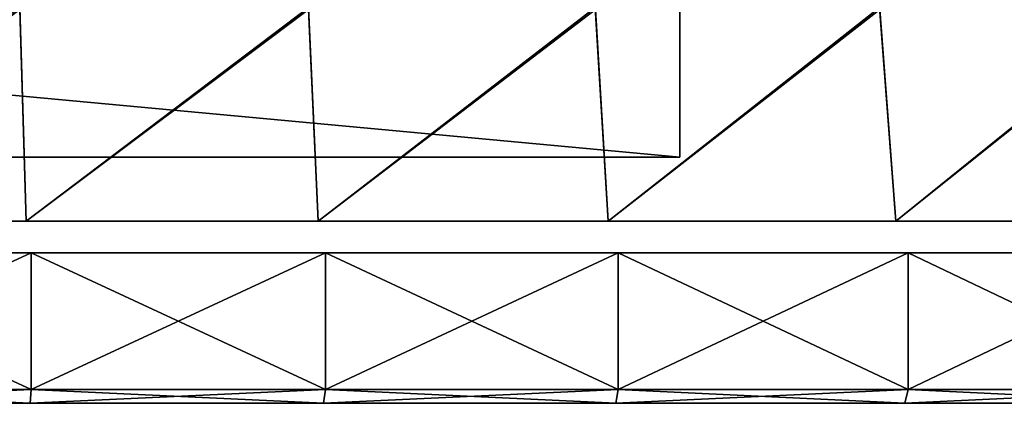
# Model space of a CAD drawing. Header units: millimetres. Extents: x -101 to 102, y -40 to 284.
# Tile 23 of 183: x 11 to 29, y -1 to 6. Entities that reach past the tile are written whole.
import ezdxf

# ---------------------------------------------------------------- set-up
doc = ezdxf.new("R2010")
doc.units = ezdxf.units.MM
doc.header["$LTSCALE"] = 65.185185
for name, color, linetype in [('1', 7, 'CONTINUOUS'), ('107', 7, 'CONTINUOUS'), ('111', 7, 'CONTINUOUS'), ('169', 7, 'CONTINUOUS'), ('170', 7, 'CONTINUOUS'), ('173', 7, 'CONTINUOUS'), ('180', 7, 'CONTINUOUS'), ('183', 7, 'CONTINUOUS'), ('205', 7, 'CONTINUOUS'), ('4', 7, 'CONTINUOUS'), ('6', 7, 'CONTINUOUS'), ('7', 7, 'CONTINUOUS')]:
    doc.layers.add(name, color=color, linetype=linetype)

msp = doc.modelspace()

# ---------------------------------------------------------------- linework, layer by layer
at = {"layer": '1', "color": 7, "linetype": 'Continuous'}
for points in [[(22.7, 3.5, 58.5), (22.7, 7.721, 58.5), (-22.7, 3.5, 58.5), (22.7, 3.5, 58.5)], [(-22.7, 3.5, 58.5), (22.7, 7.721, 58.5), (-22.7, 7.721, 58.5), (-22.7, 3.5, 58.5)]]:
    msp.add_3dface(points, dxfattribs=at)
at = {"layer": '107', "color": 7, "linetype": 'Continuous'}
for points in [[(10.743, 2.331, 68.133), (10.624, 6.239, 66.927), (5.377, 2.331, 68.514), (10.743, 2.331, 68.133)], [(15.906, 6.239, 66.3), (10.624, 6.239, 66.927), (10.743, 2.331, 68.133), (15.906, 6.239, 66.3)], [(16.084, 2.331, 67.5), (15.906, 6.239, 66.3), (10.743, 2.331, 68.133), (16.084, 2.331, 67.5)], [(21.153, 6.239, 65.425), (15.906, 6.239, 66.3), (16.084, 2.331, 67.5), (21.153, 6.239, 65.425)], [(21.39, 2.331, 66.615), (21.153, 6.239, 65.425), (16.084, 2.331, 67.5), (21.39, 2.331, 66.615)], [(26.352, 6.239, 64.304), (21.153, 6.239, 65.425), (21.39, 2.331, 66.615), (26.352, 6.239, 64.304)], [(26.647, 2.331, 65.48), (26.352, 6.239, 64.304), (21.39, 2.331, 66.615), (26.647, 2.331, 65.48)], [(31.493, 6.239, 62.938), (26.352, 6.239, 64.304), (26.647, 2.331, 65.48), (31.493, 6.239, 62.938)], [(31.846, 2.331, 64.098), (31.493, 6.239, 62.938), (26.647, 2.331, 65.48), (31.846, 2.331, 64.098)]]:
    msp.add_3dface(points, dxfattribs=at)
at = {"layer": '111', "color": 7, "linetype": 'Continuous'}
for points in [[(5.318, 6.2, -67.314), (10.625, 6.2, -66.938), (5.377, 2.331, -68.514), (5.318, 6.2, -67.314)], [(5.377, 2.331, -68.514), (10.625, 6.2, -66.938), (10.743, 2.331, -68.133), (5.377, 2.331, -68.514)], [(10.625, 6.2, -66.938), (15.908, 6.2, -66.311), (10.743, 2.331, -68.133), (10.625, 6.2, -66.938)], [(10.743, 2.331, -68.133), (15.908, 6.2, -66.311), (16.084, 2.331, -67.5), (10.743, 2.331, -68.133)], [(15.908, 6.2, -66.311), (21.155, 6.2, -65.436), (16.084, 2.331, -67.5), (15.908, 6.2, -66.311)], [(16.084, 2.331, -67.5), (21.155, 6.2, -65.436), (21.39, 2.331, -66.615), (16.084, 2.331, -67.5)], [(21.155, 6.2, -65.436), (26.355, 6.2, -64.314), (21.39, 2.331, -66.615), (21.155, 6.2, -65.436)], [(21.39, 2.331, -66.615), (26.355, 6.2, -64.314), (26.647, 2.331, -65.48), (21.39, 2.331, -66.615)], [(26.355, 6.2, -64.314), (31.497, 6.2, -62.948), (26.647, 2.331, -65.48), (26.355, 6.2, -64.314)], [(26.647, 2.331, -65.48), (31.497, 6.2, -62.948), (31.846, 2.331, -64.098), (26.647, 2.331, -65.48)]]:
    msp.add_3dface(points, dxfattribs=at)
at = {"layer": '169', "color": 7, "linetype": 'Continuous'}
for points in [[(5.409, -1, -69.229), (10.813, -1, -68.846), (5.409, -1, 69.229), (5.409, -1, -69.229)], [(5.409, -1, 69.229), (10.813, -1, -68.846), (10.813, -1, 68.846), (5.409, -1, 69.229)], [(10.813, -1, -68.846), (16.182, -1, -68.209), (10.813, -1, 68.846), (10.813, -1, -68.846)], [(10.813, -1, 68.846), (16.182, -1, -68.209), (16.182, -1, 68.209), (10.813, -1, 68.846)], [(16.182, -1, -68.209), (21.525, -1, -67.317), (16.182, -1, 68.209), (16.182, -1, -68.209)], [(16.182, -1, 68.209), (21.525, -1, -67.317), (21.525, -1, 67.317), (16.182, -1, 68.209)], [(21.525, -1, -67.317), (26.814, -1, -66.176), (21.525, -1, 67.317), (21.525, -1, -67.317)], [(21.525, -1, 67.317), (26.814, -1, -66.176), (26.814, -1, 66.176), (21.525, -1, 67.317)], [(26.814, -1, -66.176), (32.043, -1, -64.786), (26.814, -1, 66.176), (26.814, -1, -66.176)], [(26.814, -1, 66.176), (32.043, -1, -64.786), (32.043, -1, 64.786), (26.814, -1, 66.176)]]:
    msp.add_3dface(points, dxfattribs=at)
at = {"layer": '170', "color": 7, "linetype": 'Continuous'}
for points in [[(5.423, -0.75, 69.479), (10.833, -0.75, 69.095), (5.423, 1.75, 69.479), (5.423, -0.75, 69.479)], [(5.423, 1.75, 69.479), (10.833, -0.75, 69.095), (10.833, 1.75, 69.095), (5.423, 1.75, 69.479)], [(10.833, -0.75, 69.095), (16.22, -0.75, 68.456), (10.833, 1.75, 69.095), (10.833, -0.75, 69.095)], [(10.833, 1.75, 69.095), (16.22, -0.75, 68.456), (16.22, 1.75, 68.456), (10.833, 1.75, 69.095)], [(16.22, -0.75, 68.456), (21.57, -0.75, 67.564), (16.22, 1.75, 68.456), (16.22, -0.75, 68.456)], [(16.22, 1.75, 68.456), (21.57, -0.75, 67.564), (21.57, 1.75, 67.564), (16.22, 1.75, 68.456)], [(21.57, -0.75, 67.564), (26.872, -0.75, 66.42), (21.57, 1.75, 67.564), (21.57, -0.75, 67.564)], [(21.57, 1.75, 67.564), (26.872, -0.75, 66.42), (26.872, 1.75, 66.42), (21.57, 1.75, 67.564)], [(26.872, -0.75, 66.42), (32.115, -0.75, 65.026), (26.872, 1.75, 66.42), (26.872, -0.75, 66.42)], [(26.872, 1.75, 66.42), (32.115, -0.75, 65.026), (32.115, 1.75, 65.026), (26.872, 1.75, 66.42)]]:
    msp.add_3dface(points, dxfattribs=at)
at = {"layer": '173', "color": 7, "linetype": 'Continuous'}
for points in [[(10.833, -0.75, -69.095), (5.423, -0.75, -69.479), (10.833, 1.75, -69.095), (10.833, -0.75, -69.095)], [(10.833, 1.75, -69.095), (5.423, -0.75, -69.479), (5.423, 1.75, -69.479), (10.833, 1.75, -69.095)], [(16.22, -0.75, -68.456), (10.833, -0.75, -69.095), (16.22, 1.75, -68.456), (16.22, -0.75, -68.456)], [(16.22, 1.75, -68.456), (10.833, -0.75, -69.095), (10.833, 1.75, -69.095), (16.22, 1.75, -68.456)], [(21.57, -0.75, -67.564), (16.22, -0.75, -68.456), (21.57, 1.75, -67.564), (21.57, -0.75, -67.564)], [(21.57, 1.75, -67.564), (16.22, -0.75, -68.456), (16.22, 1.75, -68.456), (21.57, 1.75, -67.564)], [(26.872, -0.75, -66.42), (21.57, -0.75, -67.564), (26.872, 1.75, -66.42), (26.872, -0.75, -66.42)], [(26.872, 1.75, -66.42), (21.57, -0.75, -67.564), (21.57, 1.75, -67.564), (26.872, 1.75, -66.42)], [(32.115, -0.75, -65.026), (26.872, -0.75, -66.42), (32.115, 1.75, -65.026), (32.115, -0.75, -65.026)], [(32.115, 1.75, -65.026), (26.872, -0.75, -66.42), (26.872, 1.75, -66.42), (32.115, 1.75, -65.026)]]:
    msp.add_3dface(points, dxfattribs=at)
at = {"layer": '180', "color": 7, "linetype": 'Continuous'}
for points in [[(5.409, -1, 69.229), (10.813, -1, 68.846), (5.423, -0.75, 69.479), (5.409, -1, 69.229)], [(10.813, -1, 68.846), (10.833, -0.75, 69.095), (5.423, -0.75, 69.479), (10.813, -1, 68.846)], [(10.813, -1, 68.846), (16.182, -1, 68.209), (10.833, -0.75, 69.095), (10.813, -1, 68.846)], [(16.182, -1, 68.209), (16.22, -0.75, 68.456), (10.833, -0.75, 69.095), (16.182, -1, 68.209)], [(16.182, -1, 68.209), (21.525, -1, 67.317), (16.22, -0.75, 68.456), (16.182, -1, 68.209)], [(21.525, -1, 67.317), (21.57, -0.75, 67.564), (16.22, -0.75, 68.456), (21.525, -1, 67.317)], [(21.525, -1, 67.317), (26.814, -1, 66.176), (21.57, -0.75, 67.564), (21.525, -1, 67.317)], [(26.814, -1, 66.176), (26.872, -0.75, 66.42), (21.57, -0.75, 67.564), (26.814, -1, 66.176)], [(26.814, -1, 66.176), (32.043, -1, 64.786), (26.872, -0.75, 66.42), (26.814, -1, 66.176)], [(32.043, -1, 64.786), (32.115, -0.75, 65.026), (26.872, -0.75, 66.42), (32.043, -1, 64.786)]]:
    msp.add_3dface(points, dxfattribs=at)
at = {"layer": '183', "color": 7, "linetype": 'Continuous'}
for points in [[(10.813, -1, -68.846), (5.409, -1, -69.229), (10.833, -0.75, -69.095), (10.813, -1, -68.846)], [(5.409, -1, -69.229), (5.423, -0.75, -69.479), (10.833, -0.75, -69.095), (5.409, -1, -69.229)], [(16.182, -1, -68.209), (10.813, -1, -68.846), (16.22, -0.75, -68.456), (16.182, -1, -68.209)], [(10.813, -1, -68.846), (10.833, -0.75, -69.095), (16.22, -0.75, -68.456), (10.813, -1, -68.846)], [(21.525, -1, -67.317), (16.182, -1, -68.209), (21.57, -0.75, -67.564), (21.525, -1, -67.317)], [(16.182, -1, -68.209), (16.22, -0.75, -68.456), (21.57, -0.75, -67.564), (16.182, -1, -68.209)], [(26.814, -1, -66.176), (21.525, -1, -67.317), (26.872, -0.75, -66.42), (26.814, -1, -66.176)], [(21.525, -1, -67.317), (21.57, -0.75, -67.564), (26.872, -0.75, -66.42), (21.525, -1, -67.317)], [(32.043, -1, -64.786), (26.814, -1, -66.176), (32.115, -0.75, -65.026), (32.043, -1, -64.786)], [(26.814, -1, -66.176), (26.872, -0.75, -66.42), (32.115, -0.75, -65.026), (26.814, -1, -66.176)]]:
    msp.add_3dface(points, dxfattribs=at)
at = {"layer": '205', "linetype": 'Continuous'}
for points in [[(9.939, -1, 28.434), (11.056, -1, 29.497), (9.939, -1, -28.434), (9.939, -1, 28.434)], [(9.939, -1, -28.434), (11.056, -1, 29.497), (11.056, -1, -29.497), (9.939, -1, -28.434)], [(11.056, -1, 29.497), (12.065, -1, 30.673), (11.056, -1, -29.497), (11.056, -1, 29.497)], [(11.056, -1, -29.497), (12.065, -1, 30.673), (12.065, -1, -30.673), (11.056, -1, -29.497)], [(12.065, -1, 30.673), (12.945, -1, 31.94), (12.065, -1, -30.673), (12.065, -1, 30.673)], [(12.065, -1, -30.673), (12.945, -1, 31.94), (12.945, -1, -31.94), (12.065, -1, -30.673)], [(12.945, -1, 31.94), (13.696, -1, 33.293), (12.945, -1, -31.94), (12.945, -1, 31.94)], [(12.945, -1, -31.94), (13.696, -1, 33.293), (13.696, -1, -33.293), (12.945, -1, -31.94)], [(13.696, -1, 33.293), (14.302, -1, 34.707), (13.696, -1, -33.293), (13.696, -1, 33.293)], [(13.696, -1, -33.293), (14.302, -1, 34.707), (14.302, -1, -34.707), (13.696, -1, -33.293)], [(14.302, -1, 34.707), (14.766, -1, 36.188), (14.302, -1, -34.707), (14.302, -1, 34.707)], [(14.302, -1, -34.707), (14.766, -1, 36.188), (14.766, -1, -36.188), (14.302, -1, -34.707)], [(14.766, -1, 36.188), (14.964, -1, 36.786), (14.766, -1, -36.188), (14.766, -1, 36.188)], [(14.766, -1, -36.188), (14.964, -1, 36.786), (14.964, -1, -36.786), (14.766, -1, -36.188)], [(14.964, -1, 36.786), (15.234, -1, 37.345), (14.964, -1, -36.786), (14.964, -1, 36.786)], [(14.964, -1, -36.786), (15.234, -1, 37.345), (15.234, -1, -37.345), (14.964, -1, -36.786)], [(15.234, -1, 37.345), (15.578, -1, 37.867), (15.234, -1, -37.345), (15.234, -1, 37.345)], [(15.234, -1, -37.345), (15.578, -1, 37.867), (15.578, -1, -37.867), (15.234, -1, -37.345)], [(15.578, -1, 37.867), (15.988, -1, 38.34), (15.578, -1, -37.867), (15.578, -1, 37.867)], [(15.578, -1, -37.867), (15.988, -1, 38.34), (15.988, -1, -38.34), (15.578, -1, -37.867)], [(15.988, -1, 38.34), (16.456, -1, 38.755), (15.988, -1, -38.34), (15.988, -1, 38.34)], [(15.988, -1, -38.34), (16.456, -1, 38.755), (16.456, -1, -38.755), (15.988, -1, -38.34)], [(16.456, -1, 38.755), (16.975, -1, 39.105), (16.456, -1, -38.755), (16.456, -1, 38.755)], [(16.456, -1, -38.755), (16.975, -1, 39.105), (16.975, -1, -39.105), (16.456, -1, -38.755)], [(16.975, -1, 39.105), (17.536, -1, 39.383), (16.975, -1, -39.105), (16.975, -1, 39.105)], [(16.975, -1, -39.105), (17.536, -1, 39.383), (17.536, -1, -39.383), (16.975, -1, -39.105)], [(17.536, -1, 39.383), (18.127, -1, 39.586), (17.536, -1, -39.383), (17.536, -1, 39.383)], [(17.536, -1, -39.383), (18.127, -1, 39.586), (18.127, -1, -39.586), (17.536, -1, -39.383)], [(18.127, -1, 39.586), (18.736, -1, 39.708), (18.127, -1, -39.586), (18.127, -1, 39.586)], [(18.127, -1, -39.586), (18.736, -1, 39.708), (18.736, -1, -39.708), (18.127, -1, -39.586)], [(18.736, -1, 39.708), (19.365, -1, 39.75), (18.736, -1, -39.708), (18.736, -1, 39.708)], [(18.736, -1, -39.708), (19.365, -1, 39.75), (19.365, -1, -39.75), (18.736, -1, -39.708)], [(19.365, -1, 39.75), (60.3, -1, 39.75), (19.365, -1, -39.75), (19.365, -1, 39.75)], [(19.365, -1, -39.75), (60.3, -1, 39.75), (60.3, -1, -39.75), (19.365, -1, -39.75)]]:
    msp.add_3dface(points, dxfattribs=at)
at = {"layer": '4', "color": 7, "linetype": 'Continuous'}
for points in [[(15.432, -1, -51.593), (15.4, -1, -52), (20.568, -1, -51.593), (15.432, -1, -51.593)], [(20.568, -1, -51.593), (15.4, -1, -52), (20.6, -1, -52), (20.568, -1, -51.593)], [(20.6, -1, -52), (15.4, -1, -52), (15.432, -1, -52.407), (20.6, -1, -52)], [(15.527, -1, -51.197), (15.432, -1, -51.593), (20.473, -1, -51.197), (15.527, -1, -51.197)], [(20.473, -1, -51.197), (15.432, -1, -51.593), (20.568, -1, -51.593), (20.473, -1, -51.197)], [(20.568, -1, -52.407), (20.6, -1, -52), (15.432, -1, -52.407), (20.568, -1, -52.407)], [(15.527, -1, -52.803), (20.568, -1, -52.407), (15.432, -1, -52.407), (15.527, -1, -52.803)], [(15.683, -1, -50.82), (15.527, -1, -51.197), (20.317, -1, -50.82), (15.683, -1, -50.82)], [(20.317, -1, -50.82), (15.527, -1, -51.197), (20.473, -1, -51.197), (20.317, -1, -50.82)], [(20.473, -1, -52.803), (20.568, -1, -52.407), (15.527, -1, -52.803), (20.473, -1, -52.803)], [(15.683, -1, -53.18), (20.473, -1, -52.803), (15.527, -1, -52.803), (15.683, -1, -53.18)], [(15.897, -1, -50.472), (15.683, -1, -50.82), (20.103, -1, -50.472), (15.897, -1, -50.472)], [(20.103, -1, -50.472), (15.683, -1, -50.82), (20.317, -1, -50.82), (20.103, -1, -50.472)], [(20.317, -1, -53.18), (20.473, -1, -52.803), (15.683, -1, -53.18), (20.317, -1, -53.18)], [(15.897, -1, -53.528), (20.317, -1, -53.18), (15.683, -1, -53.18), (15.897, -1, -53.528)], [(16.162, -1, -50.162), (15.897, -1, -50.472), (19.838, -1, -50.162), (16.162, -1, -50.162)], [(19.838, -1, -50.162), (15.897, -1, -50.472), (20.103, -1, -50.472), (19.838, -1, -50.162)], [(20.103, -1, -53.528), (20.317, -1, -53.18), (15.897, -1, -53.528), (20.103, -1, -53.528)], [(16.162, -1, -53.838), (20.103, -1, -53.528), (15.897, -1, -53.528), (16.162, -1, -53.838)], [(16.472, -1, -49.897), (16.162, -1, -50.162), (19.528, -1, -49.897), (16.472, -1, -49.897)], [(19.528, -1, -49.897), (16.162, -1, -50.162), (19.838, -1, -50.162), (19.528, -1, -49.897)], [(19.838, -1, -53.838), (20.103, -1, -53.528), (16.162, -1, -53.838), (19.838, -1, -53.838)], [(16.472, -1, -54.103), (19.838, -1, -53.838), (16.162, -1, -53.838), (16.472, -1, -54.103)], [(16.82, -1, -49.683), (16.472, -1, -49.897), (19.18, -1, -49.683), (16.82, -1, -49.683)], [(19.18, -1, -49.683), (16.472, -1, -49.897), (19.528, -1, -49.897), (19.18, -1, -49.683)], [(19.528, -1, -54.103), (19.838, -1, -53.838), (16.472, -1, -54.103), (19.528, -1, -54.103)], [(16.82, -1, -54.317), (19.528, -1, -54.103), (16.472, -1, -54.103), (16.82, -1, -54.317)], [(17.197, -1, -49.527), (16.82, -1, -49.683), (18.803, -1, -49.527), (17.197, -1, -49.527)], [(18.803, -1, -49.527), (16.82, -1, -49.683), (19.18, -1, -49.683), (18.803, -1, -49.527)], [(19.18, -1, -54.317), (19.528, -1, -54.103), (16.82, -1, -54.317), (19.18, -1, -54.317)], [(17.197, -1, -54.473), (19.18, -1, -54.317), (16.82, -1, -54.317), (17.197, -1, -54.473)], [(17.593, -1, -49.432), (17.197, -1, -49.527), (18.407, -1, -49.432), (17.593, -1, -49.432)], [(18.407, -1, -49.432), (17.197, -1, -49.527), (18.803, -1, -49.527), (18.407, -1, -49.432)], [(18.803, -1, -54.473), (19.18, -1, -54.317), (17.197, -1, -54.473), (18.803, -1, -54.473)], [(17.593, -1, -54.568), (18.803, -1, -54.473), (17.197, -1, -54.473), (17.593, -1, -54.568)], [(18, -1, -49.4), (17.593, -1, -49.432), (18.407, -1, -49.432), (18, -1, -49.4)], [(18.407, -1, -54.568), (18.803, -1, -54.473), (17.593, -1, -54.568), (18.407, -1, -54.568)], [(18, -1, -54.6), (18.407, -1, -54.568), (17.593, -1, -54.568), (18, -1, -54.6)]]:
    msp.add_3dface(points, dxfattribs=at)
at = {"layer": '6', "color": 7, "linetype": 'Continuous'}
for points in [[(15.432, -1, 52.407), (15.4, -1, 52), (20.568, -1, 52.407), (15.432, -1, 52.407)], [(20.568, -1, 52.407), (15.4, -1, 52), (20.6, -1, 52), (20.568, -1, 52.407)], [(20.6, -1, 52), (15.4, -1, 52), (15.432, -1, 51.593), (20.6, -1, 52)], [(15.527, -1, 52.803), (15.432, -1, 52.407), (20.473, -1, 52.803), (15.527, -1, 52.803)], [(20.473, -1, 52.803), (15.432, -1, 52.407), (20.568, -1, 52.407), (20.473, -1, 52.803)], [(20.568, -1, 51.593), (20.6, -1, 52), (15.432, -1, 51.593), (20.568, -1, 51.593)], [(15.527, -1, 51.197), (20.568, -1, 51.593), (15.432, -1, 51.593), (15.527, -1, 51.197)], [(15.683, -1, 53.18), (15.527, -1, 52.803), (20.317, -1, 53.18), (15.683, -1, 53.18)], [(20.317, -1, 53.18), (15.527, -1, 52.803), (20.473, -1, 52.803), (20.317, -1, 53.18)], [(20.473, -1, 51.197), (20.568, -1, 51.593), (15.527, -1, 51.197), (20.473, -1, 51.197)], [(15.683, -1, 50.82), (20.473, -1, 51.197), (15.527, -1, 51.197), (15.683, -1, 50.82)], [(15.897, -1, 53.528), (15.683, -1, 53.18), (20.103, -1, 53.528), (15.897, -1, 53.528)], [(20.103, -1, 53.528), (15.683, -1, 53.18), (20.317, -1, 53.18), (20.103, -1, 53.528)], [(20.317, -1, 50.82), (20.473, -1, 51.197), (15.683, -1, 50.82), (20.317, -1, 50.82)], [(15.897, -1, 50.472), (20.317, -1, 50.82), (15.683, -1, 50.82), (15.897, -1, 50.472)], [(16.162, -1, 53.838), (15.897, -1, 53.528), (19.838, -1, 53.838), (16.162, -1, 53.838)], [(19.838, -1, 53.838), (15.897, -1, 53.528), (20.103, -1, 53.528), (19.838, -1, 53.838)], [(20.103, -1, 50.472), (20.317, -1, 50.82), (15.897, -1, 50.472), (20.103, -1, 50.472)], [(16.162, -1, 50.162), (20.103, -1, 50.472), (15.897, -1, 50.472), (16.162, -1, 50.162)], [(16.472, -1, 54.103), (16.162, -1, 53.838), (19.528, -1, 54.103), (16.472, -1, 54.103)], [(19.528, -1, 54.103), (16.162, -1, 53.838), (19.838, -1, 53.838), (19.528, -1, 54.103)], [(19.838, -1, 50.162), (20.103, -1, 50.472), (16.162, -1, 50.162), (19.838, -1, 50.162)], [(16.472, -1, 49.897), (19.838, -1, 50.162), (16.162, -1, 50.162), (16.472, -1, 49.897)], [(16.82, -1, 54.317), (16.472, -1, 54.103), (19.18, -1, 54.317), (16.82, -1, 54.317)], [(19.18, -1, 54.317), (16.472, -1, 54.103), (19.528, -1, 54.103), (19.18, -1, 54.317)], [(19.528, -1, 49.897), (19.838, -1, 50.162), (16.472, -1, 49.897), (19.528, -1, 49.897)], [(16.82, -1, 49.683), (19.528, -1, 49.897), (16.472, -1, 49.897), (16.82, -1, 49.683)], [(17.197, -1, 54.473), (16.82, -1, 54.317), (18.803, -1, 54.473), (17.197, -1, 54.473)], [(18.803, -1, 54.473), (16.82, -1, 54.317), (19.18, -1, 54.317), (18.803, -1, 54.473)], [(19.18, -1, 49.683), (19.528, -1, 49.897), (16.82, -1, 49.683), (19.18, -1, 49.683)], [(17.197, -1, 49.527), (19.18, -1, 49.683), (16.82, -1, 49.683), (17.197, -1, 49.527)], [(17.593, -1, 54.568), (17.197, -1, 54.473), (18.407, -1, 54.568), (17.593, -1, 54.568)], [(18.407, -1, 54.568), (17.197, -1, 54.473), (18.803, -1, 54.473), (18.407, -1, 54.568)], [(18.803, -1, 49.527), (19.18, -1, 49.683), (17.197, -1, 49.527), (18.803, -1, 49.527)], [(17.593, -1, 49.432), (18.803, -1, 49.527), (17.197, -1, 49.527), (17.593, -1, 49.432)], [(18, -1, 54.6), (17.593, -1, 54.568), (18.407, -1, 54.568), (18, -1, 54.6)], [(18.407, -1, 49.432), (18.803, -1, 49.527), (17.593, -1, 49.432), (18.407, -1, 49.432)], [(18, -1, 49.4), (18.407, -1, 49.432), (17.593, -1, 49.432), (18, -1, 49.4)]]:
    msp.add_3dface(points, dxfattribs=at)
at = {"layer": '7', "color": 7, "linetype": 'Continuous'}
for points in [[(-22.7, 3.5, -58.5), (-22.7, 7.721, -58.5), (22.7, 3.5, -58.5), (-22.7, 3.5, -58.5)], [(22.7, 3.5, -58.5), (-22.7, 7.721, -58.5), (22.7, 7.721, -58.5), (22.7, 3.5, -58.5)]]:
    msp.add_3dface(points, dxfattribs=at)

doc.saveas('drawing.dxf')
